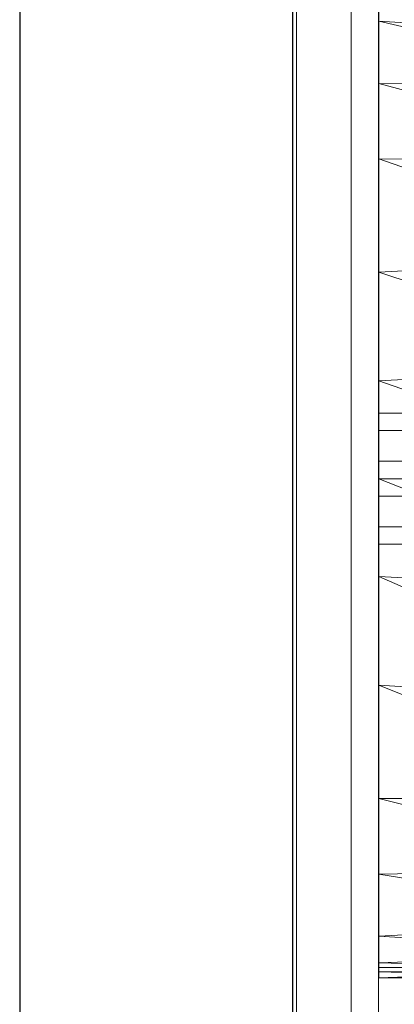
# Model space of a CAD drawing. Header units: metres. Extents: x 391.1 to 427.5, y 12.8 to 28.4.
# Tile 56 of 189: x 403.257 to 403.394, y 26.493 to 26.853. Entities that reach past the tile are written whole.
import ezdxf

# ---------------------------------------------------------------- set-up
doc = ezdxf.new("R2010")
doc.units = ezdxf.units.M
for name, color, linetype, lineweight in [('02_MOBILIARIO', 7, 'Continuous', 18), ('A-DETL-____-MBND', 7, 'Continuous', 18), ('A-GENM-____-OTLN', 7, 'Continuous', 18), ('A-WALL-____-MCUT', 7, 'Continuous', 25), ('A-WALL-____-OTLN', 7, 'Continuous', 25)]:
    doc.layers.add(name, color=color, linetype=linetype, lineweight=lineweight)

# ---------------------------------------------------------------- blocks, each defined once
blk = doc.blocks.new('Family - Rentamans PA-152299-03_CLI_AIRE_P0A')
at = {"layer": 'A-DETL-____-MBND', "color": 253, "true_color": 0xaaaaaa}
for p, q in [((0, 0.36146), (0, 0.00406)), ((0, 0.35983), (0, 0.35008)), ((0, 0.35008), (0, 0.32734)), ((0.10273, 0.34405), (0, 0.35008)), ((0, 0.35008), (0.10273, 0.32574)), ((0, 0.32734), (0, 0.29972)), ((0.10273, 0.32574), (0, 0.32734)), ((0, 0.32734), (0.10273, 0.29924)), ((0, 0.29972), (0, 0.2583)), ((0.10273, 0.29924), (0, 0.29972)), ((0, 0.29972), (0.10273, 0.26415)), ((0.10273, 0.26415), (0, 0.2583)), ((0, 0.2583), (0, 0.2185)), ((0, 0.2583), (0.10273, 0.22395)), ((0.10273, 0.22395), (0, 0.2185)), ((0, 0.2185), (0, 0.18276)), ((0, 0.2185), (0.10273, 0.18276)), ((0, 0.20033), (0, 0.20676)), ((0, 0.20676), (0.02, 0.20676)), ((0, 0.20676), (0.02, 0.20676)), ((0, 0.20676), (0, 0.20033)), ((0, 0.20033), (0, 0.18919)), ((0.02, 0.20033), (0, 0.20033)), ((0, 0.18919), (0, 0.20033)), ((0, 0.20033), (0.02, 0.20033)), ((0, 0.18919), (0.02, 0.18919)), ((0, 0.18919), (0, 0.17633)), ((0, 0.17633), (0, 0.18919)), ((0, 0.18919), (0.02, 0.18919)), ((0, 0.18276), (0, 0.14702)), ((0, 0.18276), (0.10273, 0.14157)), ((0.10273, 0.18276), (0, 0.18276)), ((0, 0.17633), (0.02, 0.17633)), ((0, 0.17633), (0, 0.16519)), ((0, 0.16519), (0, 0.17633)), ((0, 0.17633), (0.02, 0.17633)), ((0, 0.16519), (0.02, 0.16519)), ((0, 0.16519), (0, 0.15876)), ((0, 0.15876), (0, 0.16519)), ((0, 0.16519), (0.02, 0.16519)), ((0, 0.15876), (0.02, 0.15876)), ((0, 0.15876), (0.02, 0.15876)), ((0, 0.14702), (0, 0.10722)), ((0.10273, 0.14157), (0, 0.14702)), ((0, 0.14702), (0.10273, 0.10137)), ((0, 0.10722), (0, 0.06579)), ((0.10273, 0.10137), (0, 0.10722)), ((0, 0.10722), (0.10273, 0.06628)), ((0.10273, 0.06628), (0, 0.06579)), ((0, 0.06579), (0, 0.03818)), ((0, 0.06579), (0.10273, 0.03978)), ((0.10273, 0.03978), (0, 0.03818)), ((0, 0.03818), (0, 0.01543)), ((0, 0.03818), (0.10273, 0.02147)), ((0.10273, 0.02147), (0, 0.01543)), ((0, 0.01543), (0, 0.00569)), ((0, 0.01543), (0.10273, 0.00966)), ((0.10273, 0.00966), (0, 0.00569)), ((0, 0.00569), (0, 0.00244)), ((0, 0.00569), (0.10273, 0.00269)), ((0, 0.00406), (0.10273, 0.00411)), ((0, 0.00026), (0.10273, 0.00411)), ((0, 0.00026), (0, 0.00406)), ((0.10273, 0.00269), (0, 0.00244)), ((0, 0.00244), (0, 0.00026)), ((0, 0.00244), (0.10273, 0)), ((0, 0.00026), (0.10273, 0))]:
    blk.add_line(p, q, dxfattribs=at)
blk = doc.blocks.new('Family - Evans PA-152341-03_CLI_AIRE_P0A')
at = {"layer": 'A-WALL-____-MCUT', "color": 253, "true_color": 0xaaaaaa}
for p, q in [((4.42866, 0.1), (2.08, 0.1)), ((2.08, 0), (4.42866, 0))]:
    blk.add_line(p, q, dxfattribs=at)
at = {"layer": 'A-WALL-____-OTLN', "color": 253, "true_color": 0xaaaaaa}
for p, q in [((4.42866, 0.1), (0, 0.1)), ((0, 0), (4.42866, 0))]:
    blk.add_line(p, q, dxfattribs=at)
at = {"layer": 'A-WALL-____-OTLN', "color": 253, "lineweight": 18, "true_color": 0xaaaaaa}
blk.add_line((0, 0), (4.42866, 0), dxfattribs=at)
blk = doc.blocks.new('Family - LONDR55-XX_ZZ-ARQ-CAA-M3D-Londres55-V1-03_CLI_AIRE_P0A')
at = {"layer": 'A-GENM-____-OTLN', "color": 253, "true_color": 0xaaaaaa}
for p, q in [((0.6, 0.03), (0, 0.03)), ((0.6, 0.03), (0, 0.03)), ((0.6, 0.01), (0, 0.01)), ((0, 0.01), (0.6, 0.01)), ((0, 0.01), (0.6, 0.01)), ((0, 0.01), (0.6, 0.01)), ((0, 0), (0.6, 0)), ((0.6, 0), (0, 0))]:
    blk.add_line(p, q, dxfattribs=at)
blk = doc.blocks.new('Family - Mirall PA-152436-03_CLI_AIRE_P0A')
blk.add_blockref('Family - LONDR55-XX_ZZ-ARQ-CAA-M3D-Londres55-V1-03_CLI_AIRE_P0A', (0, 0))
blk = doc.blocks.new('LONDR55-XX_ZZ-ARQ-CAA-M3D-Londres55_ifc-1-03_CLI_AIRE_P0A')
at = {"layer": '02_MOBILIARIO', "color": 253, "lineweight": 18, "true_color": 0xaaaaaa}
blk.add_blockref('Family - Rentamans PA-152299-03_CLI_AIRE_P0A', (403.38854, 26.50211), dxfattribs=at)
at = {"layer": 'A-GENM-____-OTLN', "color": 253, "lineweight": 18, "true_color": 0xaaaaaa, "rotation": 90}
blk.add_blockref('Family - Mirall PA-152436-03_CLI_AIRE_P0A', (403.38847, 26.37206), dxfattribs=at)
at = {"layer": 'A-WALL-____-OTLN', "color": 253, "lineweight": 18, "true_color": 0xaaaaaa, "rotation": 90}
blk.add_blockref('Family - Evans PA-152341-03_CLI_AIRE_P0A', (403.35714, 23.64959), dxfattribs=at)

msp = doc.modelspace()

# ---------------------------------------------------------------- block references
at = {"lineweight": 5}
msp.add_blockref('LONDR55-XX_ZZ-ARQ-CAA-M3D-Londres55_ifc-1-03_CLI_AIRE_P0A', (0, 0), dxfattribs=at)

doc.saveas('drawing.dxf')
